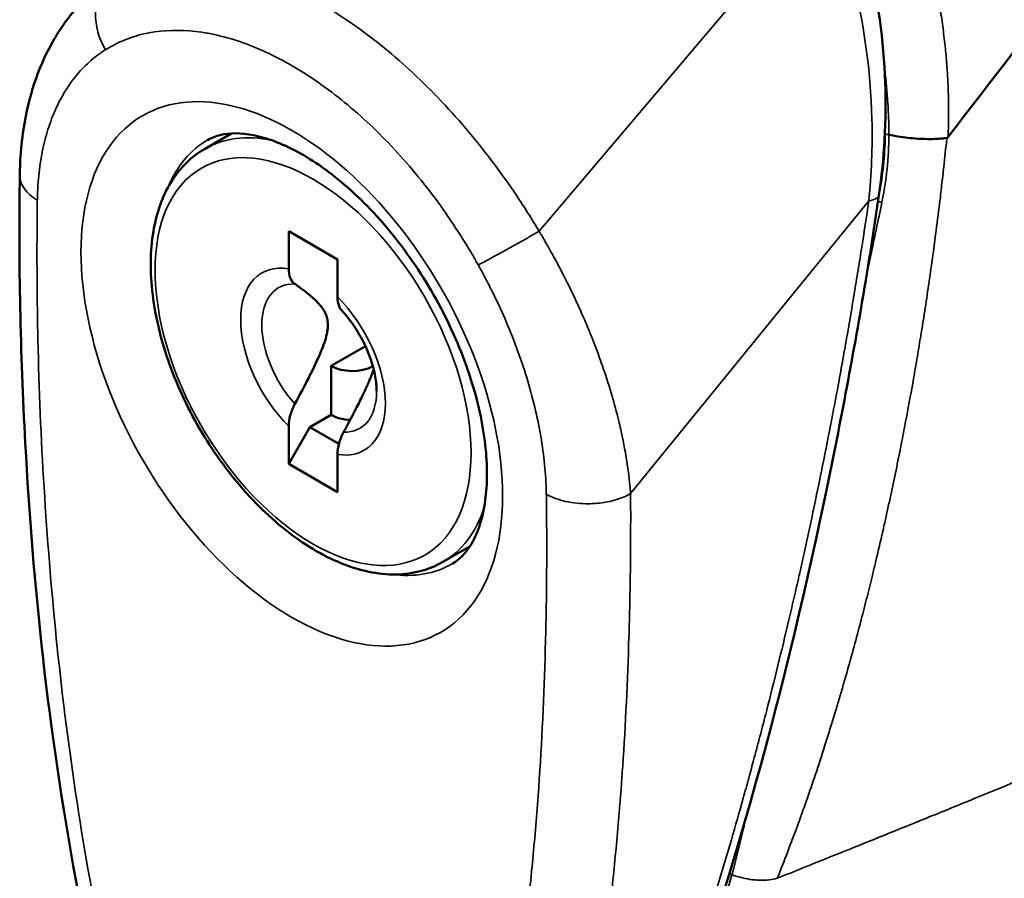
# Model space of a CAD drawing. Header units: inches. Extents: x 0 to 136, y 2 to 86.
# Tile 59 of 74: x 109.37 to 110.66, y 43.5 to 44.63. Entities that reach past the tile are written whole.
import ezdxf

# ---------------------------------------------------------------- set-up
doc = ezdxf.new("R2010")
doc.units = ezdxf.units.IN
doc.header["$LTSCALE"] = 4
doc.header["$MEASUREMENT"] = 0
doc.layers.add('Visible (ANSI)', color=7, linetype='Continuous', lineweight=50)
doc.layers.add('Visible Narrow (ANSI)', color=7, linetype='Continuous', lineweight=35)

msp = doc.modelspace()

# ---------------------------------------------------------------- linework, layer by layer
at = {"layer": 'Visible (ANSI)'}
for p, q in [((109.6393, 44.6071), (109.6393, 44.6072)), ((109.641, 44.6067), (109.641, 44.6067)), ((109.657, 44.6018), (109.657, 44.6018)), ((109.6702, 44.5971), (109.6702, 44.5971)), ((109.6838, 44.5916), (109.6838, 44.5916)), ((109.6891, 44.5893), (109.6891, 44.5893)), ((109.7127, 44.5777), (109.7127, 44.5778)), ((109.9242, 44.5221), (109.9242, 44.5221)), ((109.6123, 44.4603), (109.6478, 44.4808)), ((109.9606, 44.4811), (109.9606, 44.4811)), ((110.4976, 44.3982), (110.4976, 44.3982)), ((109.7229, 44.3523), (109.7869, 44.3154)), ((109.7229, 44.303), (109.7229, 44.3523)), ((110.4965, 44.3641), (110.4965, 44.3642)), ((109.7869, 44.3154), (109.7869, 44.266)), ((109.9777, 44.3111), (109.9777, 44.3111)), ((109.7785, 44.1755), (109.8236, 44.2015)), ((109.7785, 44.1112), (109.7785, 44.1755)), ((109.7785, 44.1112), (109.7507, 44.0952)), ((109.7229, 44.047), (109.7229, 44.0963)), ((109.7229, 44.047), (109.7507, 44.0952)), ((109.7507, 44.0952), (109.7888, 44.0731)), ((109.7869, 44.0593), (109.7869, 44.01)), ((109.7869, 44.01), (109.7229, 44.047)), ((109.9253, 43.9181), (109.9608, 43.9386))]:
    msp.add_line(p, q, dxfattribs=at)
for centre, major_axis, ratio, start_param, end_param in [((110.5887, 44.4807), (-0.0019, -0.00594), 0.367198, 0.172877, 0.794428), ((109.8064, 44.1916), (-0.0394, 0), 0.57735, 0.785398, 2.328399), ((109.8064, 44.1273), (0.0394, 0), 0.57735, 3.926991, 4.642127)]:
    msp.add_ellipse(centre, major_axis=major_axis, ratio=ratio, start_param=start_param, end_param=end_param, dxfattribs=at)
for points in [[(110.5889, 44.4761), (110.8193, 44.7759), (111.0497, 45.0757), (111.2801, 45.3755)], [(110.4991, 44.4063), (110.5033, 44.4307), (110.5056, 44.4558), (110.506, 44.481)], [(110.506, 44.481), (110.506, 44.4823), (110.506, 44.4837), (110.506, 44.485)], [(109.3698, 44.4263), (109.3698, 44.4263), (109.3698, 44.4263), (109.3698, 44.4263)], [(110.4981, 44.3997), (110.4981, 44.3997), (110.4981, 44.3997), (110.4981, 44.3997)]]:
    msp.add_open_spline(points, degree=3, dxfattribs=at)
for points, knots in [([(110.4554, 44.7983), (110.4582, 44.7913), (110.4609, 44.7843), (110.4712, 44.756), (110.4778, 44.7341), (110.4969, 44.6583), (110.5043, 44.6023), (110.5079, 44.4974), (110.505, 44.4474), (110.4981, 44.3997)], [0, 0, 0, 0, 0.057912, 0.057912, 0.23199, 0.23199, 0.654205, 0.654205, 1.040876, 1.040876, 1.040876, 1.040876]), ([(109.3698, 44.4263), (109.3699, 44.4309), (109.37, 44.4356), (109.3708, 44.4541), (109.372, 44.4677), (109.3794, 44.5212), (109.3908, 44.559), (109.4198, 44.6146), (109.4342, 44.6351), (109.4511, 44.6528)], [0, 0, 0, 0, 0.0415957, 0.0415957, 0.16647, 0.16647, 0.5443909, 0.5443909, 0.7980174, 0.7980174, 0.7980174, 0.7980174]), ([(109.9376, 43.9157), (109.9465, 43.9209), (109.9545, 43.9284), (109.9704, 43.954), (109.9776, 43.9738), (109.9839, 44.0203), (109.9841, 44.0451), (109.9779, 44.0994), (109.9715, 44.129), (109.9519, 44.19), (109.9386, 44.2214), (109.9065, 44.2824), (109.8875, 44.3118), (109.8461, 44.3653), (109.8237, 44.3892), (109.7786, 44.429), (109.7559, 44.445), (109.7136, 44.4679), (109.6939, 44.475), (109.6595, 44.4819), (109.6451, 44.4815), (109.6272, 44.4773), (109.6215, 44.4751), (109.6163, 44.4721)], [0.787866, 0.787866, 0.787866, 0.787866, 1.085603, 1.085603, 1.426735, 1.426735, 1.710599, 1.710599, 1.997731, 1.997731, 2.291264, 2.291264, 2.587879, 2.587879, 2.883259, 2.883259, 3.173276, 3.173276, 3.457016, 3.457016, 3.752038, 3.752038, 3.924523, 3.924523, 3.924523, 3.924523]), ([(110.5112, 44.479), (110.512, 44.4789), (110.5129, 44.4787), (110.5137, 44.4785), (110.5222, 44.4768), (110.5309, 44.4755), (110.5393, 44.4747), (110.5483, 44.4738), (110.5569, 44.4734), (110.5647, 44.4734), (110.5733, 44.4734), (110.5808, 44.4739), (110.5872, 44.4748)], [0, 0, 0, 0, 0.0294244, 0.0294244, 0.0294244, 0.3266969, 0.3266969, 0.3266969, 0.6478226, 0.6478226, 0.6478226, 1, 1, 1, 1]), ([(109.6123, 44.4603), (109.5955, 44.4506), (109.5813, 44.4367), (109.5586, 44.4018), (109.5505, 44.3805), (109.5412, 44.3316), (109.5405, 44.3037), (109.5468, 44.2449), (109.5539, 44.214), (109.5751, 44.1526), (109.5891, 44.1221), (109.6227, 44.0644), (109.6422, 44.0373), (109.6848, 43.9887), (109.708, 43.9674), (109.7559, 43.9329), (109.7807, 43.9197), (109.8296, 43.9034), (109.8538, 43.9001), (109.894, 43.9044), (109.9105, 43.9096), (109.9253, 43.9181)], [3.926991, 3.926991, 3.926991, 3.926991, 4.212359, 4.212359, 4.516709, 4.516709, 4.843734, 4.843734, 5.174354, 5.174354, 5.503254, 5.503254, 5.831362, 5.831362, 6.160311, 6.160311, 6.490957, 6.490957, 6.817524, 6.817524, 7.068583, 7.068583, 7.068583, 7.068583]), ([(109.9239, 42.803), (109.9125, 42.7951), (109.9, 42.7881), (109.874, 42.7774), (109.8607, 42.7736), (109.8251, 42.7685), (109.8012, 42.77), (109.7607, 42.7824), (109.7431, 42.7914), (109.7107, 42.8146), (109.6956, 42.8291), (109.6736, 42.8545), (109.6657, 42.8646), (109.6487, 42.8883), (109.6399, 42.902), (109.6108, 42.9511), (109.5929, 42.9881), (109.5533, 43.081), (109.5337, 43.1377), (109.4853, 43.2972), (109.4621, 43.4), (109.407, 43.6971), (109.3871, 43.8887), (109.3737, 44.1342), (109.3715, 44.1933), (109.3691, 44.3106), (109.369, 44.3689), (109.3698, 44.4263)], [0, 0, 0, 0, 0.142697, 0.142697, 0.271271, 0.271271, 0.471881, 0.471881, 0.631695, 0.631695, 0.794708, 0.794708, 0.893455, 0.893455, 1.01774, 1.01774, 1.328535, 1.328535, 1.796834, 1.796834, 2.657802, 2.657802, 4.333199, 4.333199, 4.871134, 4.871134, 5.40999, 5.40999, 5.40999, 5.40999]), ([(110.4981, 44.3997), (110.4935, 44.3681), (110.4886, 44.3365), (110.4682, 44.2111), (110.451, 44.1184), (110.3754, 43.7532), (110.3052, 43.4908), (110.1822, 43.1725), (110.1465, 43.0912), (110.0625, 42.9397), (110.033, 42.8789), (109.9469, 42.819)], [0, 0, 0, 0, 0.257763, 0.257763, 1.031559, 1.031559, 3.366282, 3.366282, 4.214103, 4.214103, 5.092729, 5.092729, 5.092729, 5.092729]), ([(109.731, 44.2831), (109.7286, 44.2848), (109.7263, 44.2878), (109.7237, 44.2942), (109.7229, 44.2987), (109.7229, 44.303)], [0.38204621, 0.38204621, 0.38204621, 0.38204621, 0.42130761, 0.42130761, 0.46088525, 0.46088525, 0.46088525, 0.46088525]), ([(109.7869, 44.266), (109.7869, 44.2617), (109.7877, 44.2571), (109.7899, 44.2519), (109.7912, 44.25), (109.7926, 44.2484)], [0.15173624, 0.15173624, 0.15173624, 0.15173624, 0.19220904, 0.19220904, 0.21674106, 0.21674106, 0.21674106, 0.21674106]), ([(109.8384, 44.1424), (109.8384, 44.1482), (109.8378, 44.1547), (109.8352, 44.1688), (109.8333, 44.1763), (109.828, 44.1916), (109.8248, 44.1994), (109.8171, 44.2146), (109.8127, 44.222), (109.8031, 44.236), (109.7979, 44.2425), (109.7925, 44.2484)], [1.570796, 1.570796, 1.570796, 1.570796, 1.800655, 1.800655, 2.030513, 2.030513, 2.260372, 2.260372, 2.490231, 2.490231, 2.720089, 2.720089, 2.720089, 2.720089]), ([(109.7229, 44.0963), (109.7229, 44.1005), (109.7237, 44.106), (109.7263, 44.1154), (109.7286, 44.121), (109.731, 44.1256)], [0.15173624, 0.15173624, 0.15173624, 0.15173624, 0.19131388, 0.19131388, 0.23057528, 0.23057528, 0.23057528, 0.23057528]), ([(109.795, 44.0886), (109.7926, 44.0841), (109.7904, 44.0787), (109.7877, 44.0693), (109.7869, 44.0637), (109.7869, 44.0593)], [0.38211604, 0.38211604, 0.38211604, 0.38211604, 0.42040972, 0.42040972, 0.46088252, 0.46088252, 0.46088252, 0.46088252])]:
    msp.add_open_spline(points, degree=3, knots=knots, dxfattribs=at)
for points, weights in [([(109.731, 44.2831), (109.7928, 44.24), (109.731, 44.1256)], [1.33519767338, 3.14306319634, 1.33519767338]), ([(109.795, 44.0886), (109.8268, 44.1475), (109.8345, 44.1713)], [1.33519767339, 1.89683859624, 2.1095149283])]:
    msp.add_rational_spline(points, weights, degree=2, dxfattribs=at)
at = {"layer": 'Visible Narrow (ANSI)'}
for p, q in [((110.0518, 44.3523), (110.4259, 44.7938)), ((109.6839, 44.5916), (109.6839, 44.5916)), ((110.5872, 44.4748), (110.5871, 44.4737)), ((110.4847, 44.3923), (110.1719, 44.0079)), ((110.4847, 44.3923), (110.4847, 44.3924)), ((109.8342, 44.1705), (109.8342, 44.1722))]:
    msp.add_line(p, q, dxfattribs=at)
for centre, major_axis, start_param, end_param in [((109.727, 44.1651), (-0.1958, 0.3391), 5.497787, 8.63938), ((109.9894, 44.3166), (-0.1132, 0.196), 5.923669, 5.923676), ((109.9804, 44.3114), (0.1132, -0.196), 2.675997, 2.676011), ((109.727, 44.1651), (0.1958, -0.3391), 5.497787, 8.63938), ((109.7766, 44.1937), (-0.1606, 0.2782), 6.280717, 6.701465), ((109.7688, 44.1892), (-0.1565, 0.2711), 5.808656, 6.283185), ((109.9497, 44.2937), (-0.1171, 0.2029), 5.39885, 5.398918), ((109.8801, 44.2535), (-0.1171, 0.2029), 5.553304, 5.553311), ((109.7549, 44.1812), (-0.0672, 0.1164), 5.841332, 8.295835), ((109.8189, 44.2181), (0.1565, -0.2711), 1.57477, 1.574774), ((109.763, 44.1859), (-0.0533, 0.0923), 5.936537, 8.20063), ((109.7549, 44.1812), (0.0672, -0.1164), 5.841332, 8.295835), ((109.763, 44.1859), (0.0533, -0.0923), 5.936537, 7.068583), ((109.7688, 44.1892), (0.1565, -0.2711), 0, 0.474529), ((109.7766, 44.1937), (0.1606, -0.2782), 5.864906, 6.285654)]:
    msp.add_ellipse(centre, major_axis=major_axis, ratio=0.57735, start_param=start_param, end_param=end_param, dxfattribs=at)
msp.add_ellipse((109.7549, 44.1812), major_axis=(0.1467, -0.254), ratio=0.57735, dxfattribs=at)
for points, knots in [([(110.5076, 44.8694), (110.5146, 44.8552), (110.5215, 44.8401), (110.528, 44.8244), (110.5312, 44.8165), (110.5343, 44.8086), (110.5375, 44.8001), (110.5406, 44.7917), (110.5437, 44.7829), (110.5464, 44.7748), (110.5491, 44.7667), (110.5514, 44.7595), (110.5537, 44.7517), (110.556, 44.744), (110.5584, 44.7357), (110.5606, 44.7274), (110.5628, 44.719), (110.565, 44.7105), (110.567, 44.7019), (110.568, 44.6976), (110.569, 44.6932), (110.57, 44.6887), (110.571, 44.6841), (110.572, 44.6793), (110.5728, 44.6752), (110.5736, 44.6711), (110.5743, 44.6677), (110.575, 44.664), (110.5756, 44.6603), (110.5764, 44.6563), (110.577, 44.6524), (110.5784, 44.6444), (110.5797, 44.6363), (110.5809, 44.6279), (110.5821, 44.6196), (110.5832, 44.611), (110.5842, 44.602), (110.5847, 44.5976), (110.5852, 44.593), (110.5856, 44.5886), (110.5859, 44.5863), (110.5861, 44.5841), (110.5863, 44.5817), (110.5865, 44.5793), (110.5867, 44.5767), (110.5869, 44.5748), (110.587, 44.5728), (110.5871, 44.5717), (110.5872, 44.5702), (110.5873, 44.5688), (110.5874, 44.5671), (110.5876, 44.5655), (110.5878, 44.5622), (110.588, 44.5588), (110.5882, 44.5553), (110.5886, 44.5482), (110.589, 44.5405), (110.5892, 44.5322), (110.5895, 44.5239), (110.5896, 44.5151), (110.5896, 44.5057), (110.5895, 44.4964), (110.5893, 44.4864), (110.5889, 44.4761)], [0, 0, 0, 0, 0.125, 0.125, 0.125, 0.1875, 0.1875, 0.1875, 0.25, 0.25, 0.25, 0.3125, 0.3125, 0.3125, 0.375, 0.375, 0.375, 0.4375, 0.4375, 0.4375, 0.46875, 0.46875, 0.46875, 0.5, 0.5, 0.5, 0.53125, 0.53125, 0.53125, 0.5625, 0.5625, 0.5625, 0.625, 0.625, 0.625, 0.6875, 0.6875, 0.6875, 0.71875, 0.71875, 0.71875, 0.734375, 0.734375, 0.734375, 0.75, 0.75, 0.75, 0.765625, 0.765625, 0.765625, 0.78125, 0.78125, 0.78125, 0.8125, 0.8125, 0.8125, 0.875, 0.875, 0.875, 0.9375, 0.9375, 0.9375, 1, 1, 1, 1]), ([(110.4847, 44.3923), (110.4883, 44.4271), (110.4897, 44.4629), (110.4888, 44.4994), (110.4871, 44.5642), (110.478, 44.631), (110.4606, 44.6953), (110.4514, 44.7292), (110.4399, 44.7623), (110.4261, 44.7939)], [0, 0, 0, 0, 0.284967, 0.284967, 0.284967, 0.790609, 0.790609, 0.790609, 1.057177, 1.057177, 1.057177, 1.057177]), ([(110.0518, 44.3523), (110.0498, 44.356), (110.0471, 44.3602), (110.0445, 44.3643), (110.042, 44.3684), (110.0396, 44.3723), (110.0371, 44.3762), (110.0322, 44.384), (110.0271, 44.3918), (110.0219, 44.3996), (110.0115, 44.415), (110.0008, 44.4299), (109.9898, 44.4445), (109.9787, 44.4591), (109.9673, 44.4734), (109.9555, 44.4872), (109.9437, 44.5011), (109.9314, 44.5146), (109.9191, 44.5275), (109.8944, 44.5532), (109.8693, 44.5762), (109.8434, 44.597), (109.8175, 44.6178), (109.7908, 44.6362), (109.7644, 44.6514), (109.7381, 44.6667), (109.7119, 44.6789), (109.6863, 44.6879), (109.6606, 44.697), (109.6354, 44.7028), (109.6115, 44.7053), (109.5995, 44.7065), (109.5879, 44.7069), (109.5766, 44.7064), (109.5653, 44.706), (109.5543, 44.7047), (109.5436, 44.7026), (109.533, 44.7005), (109.5226, 44.6975), (109.5127, 44.6937), (109.5078, 44.6918), (109.503, 44.6896), (109.4983, 44.6873), (109.496, 44.6862), (109.4937, 44.685), (109.4913, 44.6837), (109.489, 44.6824), (109.4867, 44.6811), (109.4846, 44.6798)], [0.0000095, 0.0000095, 0.0000095, 0.0000095, 0.015625, 0.015625, 0.015625, 0.03125, 0.03125, 0.03125, 0.0625, 0.0625, 0.0625, 0.125, 0.125, 0.125, 0.1875, 0.1875, 0.1875, 0.25, 0.25, 0.25, 0.375, 0.375, 0.375, 0.5, 0.5, 0.5, 0.625, 0.625, 0.625, 0.75, 0.75, 0.75, 0.8125, 0.8125, 0.8125, 0.875, 0.875, 0.875, 0.9375, 0.9375, 0.9375, 0.96875, 0.96875, 0.96875, 0.984375, 0.984375, 0.984375, 0.9999726, 0.9999726, 0.9999726, 0.9999726]), ([(109.4846, 44.6798), (109.4752, 44.6692), (109.4642, 44.6396), (109.4735, 44.6054), (109.4822, 44.5907)], [0.0000673, 0.0000673, 0.0000673, 0.0000673, 0.5, 0.9999999, 0.9999999, 0.9999999, 0.9999999]), ([(109.4822, 44.5907), (109.4824, 44.5907), (109.4825, 44.5908), (109.4826, 44.5909), (109.4827, 44.591), (109.4828, 44.591), (109.4829, 44.5911), (109.484, 44.5917), (109.485, 44.5923), (109.486, 44.5929), (109.488, 44.5941), (109.4901, 44.5953), (109.4922, 44.5964), (109.4963, 44.5986), (109.5006, 44.6007), (109.505, 44.6025), (109.5094, 44.6044), (109.5139, 44.606), (109.5185, 44.6075), (109.5231, 44.609), (109.5277, 44.6103), (109.5325, 44.6114), (109.5514, 44.6157), (109.5714, 44.6171), (109.5926, 44.6154), (109.5979, 44.615), (109.6033, 44.6144), (109.6087, 44.6136), (109.6142, 44.6128), (109.6197, 44.6118), (109.6252, 44.6106), (109.6363, 44.6082), (109.6475, 44.6051), (109.6587, 44.6013), (109.6812, 44.5936), (109.7041, 44.5831), (109.7274, 44.5696), (109.7391, 44.5629), (109.7507, 44.5554), (109.7623, 44.5474), (109.7738, 44.5393), (109.7851, 44.5307), (109.7963, 44.5216), (109.8188, 44.5032), (109.8406, 44.4826), (109.8618, 44.4598), (109.8724, 44.4484), (109.8829, 44.4363), (109.893, 44.424), (109.9031, 44.4117), (109.9128, 44.399), (109.9221, 44.386), (109.9315, 44.373), (109.9405, 44.3596), (109.9492, 44.346), (109.9535, 44.3391), (109.9578, 44.3322), (109.9619, 44.3252), (109.964, 44.3217), (109.9661, 44.3182), (109.9681, 44.3146), (109.9691, 44.3128), (109.9701, 44.3111), (109.9711, 44.3093), (109.9713, 44.309), (109.9714, 44.3088), (109.9715, 44.3086), (109.9716, 44.3084), (109.9717, 44.3082), (109.9718, 44.308)], [0, 0, 0, 0, 0.000848, 0.000848, 0.000848, 0.001837, 0.001837, 0.001837, 0.009744, 0.009744, 0.009744, 0.025559, 0.025559, 0.025559, 0.057188, 0.057188, 0.057188, 0.088818, 0.088818, 0.088818, 0.120447, 0.120447, 0.120447, 0.246965, 0.246965, 0.246965, 0.278594, 0.278594, 0.278594, 0.310224, 0.310224, 0.310224, 0.373482, 0.373482, 0.373482, 0.5, 0.5, 0.5, 0.563259, 0.563259, 0.563259, 0.626518, 0.626518, 0.626518, 0.753033, 0.753033, 0.753033, 0.816294, 0.816294, 0.816294, 0.87955, 0.87955, 0.87955, 0.942808, 0.942808, 0.942808, 0.974438, 0.974438, 0.974438, 0.990256, 0.990256, 0.990256, 0.998163, 0.998163, 0.998163, 0.999151, 0.999151, 0.999151, 1, 1, 1, 1]), ([(109.3928, 44.393), (109.3928, 44.3932), (109.3929, 44.3934), (109.3929, 44.3935), (109.3929, 44.3943), (109.3929, 44.395), (109.3929, 44.3957), (109.3929, 44.3971), (109.393, 44.3986), (109.393, 44.4), (109.3931, 44.4029), (109.3932, 44.4057), (109.3934, 44.4085), (109.3937, 44.4141), (109.3941, 44.4197), (109.3947, 44.4251), (109.3957, 44.436), (109.3973, 44.4465), (109.3993, 44.4567), (109.4014, 44.4669), (109.4038, 44.4767), (109.4068, 44.4861), (109.4098, 44.4955), (109.4132, 44.5046), (109.4171, 44.5131), (109.421, 44.5216), (109.4253, 44.5297), (109.43, 44.5373), (109.4347, 44.5449), (109.4399, 44.552), (109.4454, 44.5585), (109.451, 44.5651), (109.4569, 44.5711), (109.4632, 44.5765), (109.4664, 44.5793), (109.4696, 44.5819), (109.473, 44.5844), (109.4747, 44.5856), (109.4764, 44.5868), (109.4781, 44.5879), (109.4789, 44.5885), (109.4798, 44.5891), (109.4807, 44.5897), (109.4811, 44.5899), (109.4815, 44.5902), (109.482, 44.5905), (109.4821, 44.5906), (109.4821, 44.5906), (109.4822, 44.5907)], [0, 0, 0, 0, 0.0018574, 0.0018574, 0.0018574, 0.0097655, 0.0097655, 0.0097655, 0.0255815, 0.0255815, 0.0255815, 0.0572136, 0.0572136, 0.0572136, 0.1204778, 0.1204778, 0.1204778, 0.2470061, 0.2470061, 0.2470061, 0.3735345, 0.3735345, 0.3735345, 0.5000628, 0.5000628, 0.5000628, 0.6265911, 0.6265911, 0.6265911, 0.7531195, 0.7531195, 0.7531195, 0.8796478, 0.8796478, 0.8796478, 0.942912, 0.942912, 0.942912, 0.9745441, 0.9745441, 0.9745441, 0.9903601, 0.9903601, 0.9903601, 0.9982681, 0.9982681, 0.9982681, 0.9999575, 0.9999575, 0.9999575, 0.9999575]), ([(110.5051, 44.5697), (110.5069, 44.5551), (110.5084, 44.5402), (110.5093, 44.5264), (110.5094, 44.5256), (110.5095, 44.5248), (110.5095, 44.524), (110.51, 44.5173), (110.5103, 44.5107), (110.5106, 44.5036), (110.5106, 44.5033), (110.5106, 44.503), (110.5106, 44.5027), (110.5107, 44.5019), (110.5107, 44.5011), (110.5107, 44.5003), (110.5109, 44.4964), (110.511, 44.4925), (110.5111, 44.4885), (110.5111, 44.4865), (110.5112, 44.4846), (110.5112, 44.4826), (110.5112, 44.4821), (110.5112, 44.4816), (110.5112, 44.4811), (110.5112, 44.4806), (110.5112, 44.4802), (110.5112, 44.4797), (110.5112, 44.4795), (110.5112, 44.4793), (110.5112, 44.479)], [0.5446134, 0.5446134, 0.5446134, 0.5446134, 0.7615892, 0.7615892, 0.7615892, 0.7741315, 0.7741315, 0.7741315, 0.8807946, 0.8807946, 0.8807946, 0.8851679, 0.8851679, 0.8851679, 0.8972574, 0.8972574, 0.8972574, 0.9548752, 0.9548752, 0.9548752, 0.9828788, 0.9828788, 0.9828788, 0.9898, 0.9898, 0.9898, 0.99669, 0.99669, 0.99669, 1, 1, 1, 1]), ([(110.506, 44.481), (110.506, 44.4809), (110.506, 44.4807), (110.5061, 44.4806), (110.5062, 44.4805), (110.5063, 44.4805), (110.5064, 44.4804), (110.5072, 44.4797), (110.5092, 44.4792), (110.5112, 44.479)], [0.3523897, 0.3523897, 0.3523897, 0.3523897, 0.446079, 0.446079, 0.446079, 0.5, 0.5, 0.5, 1, 1, 1, 1]), ([(110.5871, 44.4737), (110.5858, 44.4616), (110.5846, 44.4493), (110.5832, 44.4369), (110.5823, 44.4288), (110.5814, 44.4206), (110.5804, 44.4123), (110.5795, 44.4045), (110.5786, 44.3966), (110.5776, 44.3887), (110.576, 44.3754), (110.5743, 44.3619), (110.5725, 44.3482), (110.5699, 44.3282), (110.5671, 44.3079), (110.5641, 44.2872), (110.5638, 44.2853), (110.5636, 44.2834), (110.5633, 44.2816), (110.5616, 44.2702), (110.5599, 44.2587), (110.5581, 44.2473), (110.5572, 44.2416), (110.5564, 44.2359), (110.5554, 44.23), (110.5545, 44.224), (110.5534, 44.2177), (110.5526, 44.2125), (110.5517, 44.2072), (110.551, 44.203), (110.5503, 44.1985), (110.5495, 44.1939), (110.5487, 44.1891), (110.5479, 44.1843), (110.5462, 44.1746), (110.5446, 44.165), (110.5428, 44.1552), (110.5394, 44.1357), (110.5356, 44.1154), (110.5316, 44.0946), (110.5298, 44.0851), (110.5279, 44.0754), (110.526, 44.0657), (110.5258, 44.0648), (110.5256, 44.0639), (110.5254, 44.063), (110.5233, 44.0523), (110.5211, 44.0415), (110.5188, 44.0305), (110.5165, 44.0196), (110.5142, 44.0086), (110.5117, 43.9973), (110.5105, 43.9916), (110.5093, 43.9859), (110.508, 43.9804), (110.5074, 43.9776), (110.5068, 43.9748), (110.5061, 43.9718), (110.5055, 43.9688), (110.5047, 43.9656), (110.5042, 43.9632), (110.5037, 43.9608), (110.5033, 43.9592), (110.5029, 43.9574), (110.5025, 43.9556), (110.502, 43.9535), (110.5015, 43.9515), (110.5006, 43.9474), (110.4996, 43.9434), (110.4987, 43.9393), (110.4968, 43.931), (110.4947, 43.9225), (110.4926, 43.9136), (110.4905, 43.9048), (110.4883, 43.8957), (110.486, 43.8863), (110.4836, 43.877), (110.4812, 43.8673), (110.4787, 43.8574), (110.4761, 43.8476), (110.4735, 43.8375), (110.4708, 43.8272), (110.4679, 43.8166), (110.465, 43.8059), (110.462, 43.7948), (110.4589, 43.7838), (110.4558, 43.7725), (110.4525, 43.7611), (110.4508, 43.7554), (110.4492, 43.7497), (110.4474, 43.7437), (110.4465, 43.7408), (110.4457, 43.7378), (110.4448, 43.7349), (110.444, 43.732), (110.4432, 43.7293), (110.4421, 43.726), (110.4411, 43.7226), (110.4399, 43.7186), (110.4387, 43.7148), (110.4379, 43.7118), (110.437, 43.709), (110.4361, 43.7063), (110.4359, 43.7054), (110.4356, 43.7046), (110.4354, 43.7038), (110.4332, 43.6967), (110.431, 43.6896), (110.4288, 43.6828), (110.4245, 43.6691), (110.4203, 43.6562), (110.4163, 43.6441), (110.4122, 43.6319), (110.4083, 43.6205), (110.4046, 43.6098), (110.4019, 43.602), (110.3993, 43.5947), (110.3968, 43.5877), (110.3958, 43.585), (110.3949, 43.5825), (110.394, 43.58), (110.3873, 43.5615), (110.3814, 43.546), (110.3765, 43.5331), (110.3715, 43.5203), (110.3675, 43.5103), (110.3645, 43.5028)], [0, 0, 0, 0, 0.037736, 0.037736, 0.037736, 0.0625, 0.0625, 0.0625, 0.085798, 0.085798, 0.085798, 0.125, 0.125, 0.125, 0.182318, 0.182318, 0.182318, 0.1875, 0.1875, 0.1875, 0.21875, 0.21875, 0.21875, 0.234375, 0.234375, 0.234375, 0.25, 0.25, 0.25, 0.265625, 0.265625, 0.265625, 0.28125, 0.28125, 0.28125, 0.3125, 0.3125, 0.3125, 0.375, 0.375, 0.375, 0.403634, 0.403634, 0.403634, 0.40625, 0.40625, 0.40625, 0.4375, 0.4375, 0.4375, 0.46875, 0.46875, 0.46875, 0.484375, 0.484375, 0.484375, 0.492188, 0.492188, 0.492188, 0.5, 0.5, 0.5, 0.507812, 0.507812, 0.507812, 0.515625, 0.515625, 0.515625, 0.53125, 0.53125, 0.53125, 0.5625, 0.5625, 0.5625, 0.59375, 0.59375, 0.59375, 0.625, 0.625, 0.625, 0.655974, 0.655974, 0.655974, 0.6875, 0.6875, 0.6875, 0.71875, 0.71875, 0.71875, 0.734375, 0.734375, 0.734375, 0.742188, 0.742188, 0.742188, 0.75, 0.75, 0.75, 0.757812, 0.757812, 0.757812, 0.763854, 0.763854, 0.763854, 0.765625, 0.765625, 0.765625, 0.78125, 0.78125, 0.78125, 0.8125, 0.8125, 0.8125, 0.84375, 0.84375, 0.84375, 0.866494, 0.866494, 0.866494, 0.875, 0.875, 0.875, 0.9375, 0.9375, 0.9375, 1, 1, 1, 1]), ([(109.3698, 44.4263), (109.3698, 44.4261), (109.3698, 44.4259), (109.3698, 44.4257), (109.3698, 44.42), (109.3717, 44.414), (109.3759, 44.4081), (109.3796, 44.4028), (109.3853, 44.3976), (109.3928, 44.393)], [0.5668701, 0.5668701, 0.5668701, 0.5668701, 0.5755549, 0.5755549, 0.5755549, 0.7995217, 0.7995217, 0.7995217, 1, 1, 1, 1]), ([(110.0612, 44.0071), (110.0613, 44.0052), (110.0613, 44.0033), (110.0614, 43.9936), (110.0615, 43.9857), (110.0617, 43.9622), (110.0618, 43.9466), (110.0617, 43.8997), (110.0614, 43.8687), (110.0595, 43.7763), (110.0571, 43.7155), (110.0497, 43.5959), (110.0448, 43.537), (110.032, 43.4213), (110.0243, 43.3644), (110.0053, 43.2534), (109.9941, 43.1991), (109.9737, 43.1203), (109.9663, 43.0944), (109.95, 43.0439), (109.9412, 43.0192), (109.9217, 42.9721), (109.9112, 42.9494), (109.8875, 42.9069), (109.8745, 42.887), (109.852, 42.8604), (109.8439, 42.8522), (109.8267, 42.8376), (109.8175, 42.8312), (109.8025, 42.8238), (109.7972, 42.8216), (109.7862, 42.8184), (109.7805, 42.8173), (109.7686, 42.8163), (109.7624, 42.8165), (109.7493, 42.8188), (109.7426, 42.8208), (109.7324, 42.8254), (109.7289, 42.8272), (109.722, 42.8314), (109.7185, 42.8337), (109.7117, 42.8388), (109.7083, 42.8417), (109.7016, 42.8476), (109.6983, 42.8508), (109.6887, 42.8606), (109.6826, 42.8678), (109.6707, 42.8829), (109.665, 42.8907), (109.6489, 42.9146), (109.6391, 42.9313), (109.6207, 42.9655), (109.6122, 42.9829), (109.5962, 43.018), (109.5888, 43.0356), (109.5747, 43.071), (109.5682, 43.0887), (109.5494, 43.1417), (109.5383, 43.177), (109.5179, 43.2475), (109.5087, 43.2827), (109.4918, 43.3527), (109.4841, 43.3876), (109.4628, 43.4916), (109.4511, 43.5603), (109.4312, 43.6963), (109.4231, 43.7638), (109.4099, 43.8969), (109.4048, 43.9627), (109.3971, 44.093), (109.3946, 44.1574), (109.3927, 44.2532), (109.3924, 44.2849), (109.3923, 44.3323), (109.3924, 44.3481), (109.3926, 44.3717), (109.3927, 44.3795), (109.3928, 44.3893), (109.3928, 44.3911), (109.3928, 44.393)], [0, 0, 0, 0, 0.0019, 0.0019, 0.009806, 0.009806, 0.025619, 0.025619, 0.057244, 0.057244, 0.120495, 0.120495, 0.183746, 0.183746, 0.246997, 0.246997, 0.310248, 0.310248, 0.341873, 0.341873, 0.373498, 0.373498, 0.405124, 0.405124, 0.436749, 0.436749, 0.452562, 0.452562, 0.468375, 0.468375, 0.476281, 0.476281, 0.484187, 0.484187, 0.492094, 0.492094, 0.5, 0.5, 0.503953, 0.503953, 0.507906, 0.507906, 0.511859, 0.511859, 0.515813, 0.515813, 0.523719, 0.523719, 0.531625, 0.531625, 0.547438, 0.547438, 0.563251, 0.563251, 0.579063, 0.579063, 0.594876, 0.594876, 0.626502, 0.626502, 0.658127, 0.658127, 0.689752, 0.689752, 0.753003, 0.753003, 0.816254, 0.816254, 0.879505, 0.879505, 0.942756, 0.942756, 0.974381, 0.974381, 0.990194, 0.990194, 0.9981, 0.9981, 1, 1, 1, 1]), ([(109.947, 42.8191), (109.9495, 42.8209), (109.952, 42.8227), (109.9545, 42.8246), (109.9608, 42.8294), (109.9672, 42.8346), (109.9734, 42.8403), (109.9765, 42.8432), (109.9796, 42.8461), (109.9828, 42.8493), (109.9861, 42.8524), (109.9894, 42.8559), (109.9923, 42.8589), (109.9951, 42.8619), (109.9975, 42.8645), (110, 42.8673), (110.0025, 42.8701), (110.0051, 42.8732), (110.0078, 42.8763), (110.013, 42.8825), (110.0183, 42.889), (110.0234, 42.8957), (110.026, 42.899), (110.0285, 42.9023), (110.0309, 42.9056), (110.0333, 42.9088), (110.0355, 42.9119), (110.0378, 42.9152), (110.0424, 42.9216), (110.0471, 42.9285), (110.052, 42.9359), (110.0544, 42.9396), (110.0569, 42.9434), (110.0592, 42.947), (110.0614, 42.9505), (110.0635, 42.9538), (110.0655, 42.9571), (110.0697, 42.9638), (110.0739, 42.9708), (110.0782, 42.9781), (110.0824, 42.9854), (110.0867, 42.9929), (110.0911, 43.0008), (110.0933, 43.0047), (110.0955, 43.0088), (110.0977, 43.0128), (110.0988, 43.0148), (110.0999, 43.0168), (110.101, 43.019), (110.1022, 43.0211), (110.1034, 43.0234), (110.1043, 43.0253), (110.1053, 43.0271), (110.106, 43.0284), (110.1067, 43.0299), (110.1075, 43.0313), (110.1084, 43.0329), (110.1092, 43.0346), (110.1108, 43.0378), (110.1125, 43.041), (110.1141, 43.0442), (110.1174, 43.0507), (110.1209, 43.0576), (110.1243, 43.0647), (110.1313, 43.0789), (110.1385, 43.0941), (110.1459, 43.1104), (110.1496, 43.1186), (110.1534, 43.127), (110.1572, 43.1357), (110.161, 43.1445), (110.1649, 43.1535), (110.1688, 43.1628), (110.1728, 43.1721), (110.1767, 43.1817), (110.1808, 43.1916), (110.1828, 43.1966), (110.1849, 43.2017), (110.1869, 43.2067), (110.1879, 43.2092), (110.1889, 43.2117), (110.19, 43.2144), (110.191, 43.2172), (110.1922, 43.2201), (110.193, 43.2223), (110.1939, 43.2244), (110.1945, 43.2259), (110.1951, 43.2275), (110.1958, 43.2292), (110.1965, 43.2311), (110.1972, 43.2329), (110.1987, 43.2367), (110.2001, 43.2404), (110.2016, 43.2443), (110.2046, 43.252), (110.2077, 43.2603), (110.2109, 43.269), (110.2142, 43.2777), (110.2176, 43.287), (110.2211, 43.2965), (110.2228, 43.3013), (110.2245, 43.3061), (110.2264, 43.3113), (110.2283, 43.3165), (110.2302, 43.322), (110.2319, 43.3269), (110.2336, 43.3317), (110.2351, 43.3358), (110.2366, 43.3401), (110.2381, 43.3444), (110.2396, 43.3489), (110.2412, 43.3534), (110.2442, 43.3624), (110.2472, 43.3713), (110.2503, 43.3803), (110.2533, 43.3893), (110.2563, 43.3985), (110.2593, 43.4074), (110.2622, 43.4164), (110.265, 43.4251), (110.2681, 43.4348), (110.2712, 43.4445), (110.2746, 43.4551), (110.2778, 43.4654), (110.281, 43.4757), (110.284, 43.4856), (110.287, 43.4954), (110.293, 43.515), (110.2987, 43.5344), (110.3042, 43.5533), (110.3097, 43.5721), (110.3149, 43.5904), (110.3198, 43.6081), (110.3223, 43.6169), (110.3247, 43.6256), (110.3271, 43.6343), (110.3282, 43.6387), (110.3294, 43.643), (110.3305, 43.6471), (110.3316, 43.6512), (110.3327, 43.655), (110.3339, 43.6597), (110.3352, 43.6644), (110.3367, 43.6701), (110.3381, 43.6755), (110.3396, 43.6808), (110.3409, 43.686), (110.3423, 43.6911), (110.345, 43.7014), (110.3477, 43.7117), (110.3503, 43.722), (110.3555, 43.7425), (110.3606, 43.7625), (110.3654, 43.7822), (110.3702, 43.8019), (110.3749, 43.8213), (110.3793, 43.8402), (110.3816, 43.8497), (110.3837, 43.859), (110.3859, 43.8683), (110.387, 43.873), (110.3881, 43.8777), (110.3891, 43.8822), (110.3901, 43.8866), (110.3911, 43.8908), (110.3922, 43.8958), (110.3933, 43.9008), (110.3946, 43.9065), (110.3958, 43.912), (110.397, 43.9175), (110.3982, 43.9227), (110.3994, 43.928), (110.4017, 43.9386), (110.404, 43.9493), (110.4063, 43.9598), (110.4109, 43.9809), (110.4152, 44.0016), (110.4194, 44.022), (110.4236, 44.0424), (110.4276, 44.0624), (110.4315, 44.0823), (110.4335, 44.0922), (110.4354, 44.1021), (110.4372, 44.1116), (110.439, 44.1212), (110.4408, 44.1303), (110.4427, 44.1405), (110.4446, 44.1506), (110.4466, 44.1617), (110.4486, 44.1725), (110.4505, 44.1832), (110.4524, 44.1936), (110.4542, 44.204), (110.4561, 44.2144), (110.4579, 44.2248), (110.4596, 44.235), (110.4614, 44.2452), (110.4631, 44.2551), (110.4648, 44.2655), (110.4666, 44.2759), (110.4683, 44.2868), (110.4701, 44.2974), (110.4718, 44.3079), (110.4734, 44.3182), (110.4751, 44.3287), (110.4784, 44.3497), (110.4817, 44.3715), (110.4847, 44.3924)], [0.5437319, 0.5437319, 0.5437319, 0.5437319, 0.546875, 0.546875, 0.546875, 0.5546875, 0.5546875, 0.5546875, 0.5585938, 0.5585938, 0.5585938, 0.5625, 0.5625, 0.5625, 0.5664062, 0.5664062, 0.5664062, 0.5703125, 0.5703125, 0.5703125, 0.578125, 0.578125, 0.578125, 0.5820312, 0.5820312, 0.5820312, 0.5859375, 0.5859375, 0.5859375, 0.59375, 0.59375, 0.59375, 0.5976562, 0.5976562, 0.5976562, 0.6015625, 0.6015625, 0.6015625, 0.609375, 0.609375, 0.609375, 0.6171875, 0.6171875, 0.6171875, 0.6210938, 0.6210938, 0.6210938, 0.6230469, 0.6230469, 0.6230469, 0.625, 0.625, 0.625, 0.6269531, 0.6269531, 0.6269531, 0.6289062, 0.6289062, 0.6289062, 0.6328125, 0.6328125, 0.6328125, 0.640625, 0.640625, 0.640625, 0.65625, 0.65625, 0.65625, 0.6640625, 0.6640625, 0.6640625, 0.671875, 0.671875, 0.671875, 0.6796875, 0.6796875, 0.6796875, 0.6835938, 0.6835938, 0.6835938, 0.6855469, 0.6855469, 0.6855469, 0.6875, 0.6875, 0.6875, 0.6894531, 0.6894531, 0.6894531, 0.6914062, 0.6914062, 0.6914062, 0.6953125, 0.6953125, 0.6953125, 0.703125, 0.703125, 0.703125, 0.7109375, 0.7109375, 0.7109375, 0.7148438, 0.7148438, 0.7148438, 0.71875, 0.71875, 0.71875, 0.7226562, 0.7226562, 0.7226562, 0.7265625, 0.7265625, 0.7265625, 0.734375, 0.734375, 0.734375, 0.7421875, 0.7421875, 0.7421875, 0.75, 0.75, 0.75, 0.7578125, 0.7578125, 0.7578125, 0.765625, 0.765625, 0.765625, 0.78125, 0.78125, 0.78125, 0.796875, 0.796875, 0.796875, 0.8046875, 0.8046875, 0.8046875, 0.8085938, 0.8085938, 0.8085938, 0.8125, 0.8125, 0.8125, 0.8164062, 0.8164062, 0.8164062, 0.8203125, 0.8203125, 0.8203125, 0.828125, 0.828125, 0.828125, 0.84375, 0.84375, 0.84375, 0.859375, 0.859375, 0.859375, 0.8671875, 0.8671875, 0.8671875, 0.8710938, 0.8710938, 0.8710938, 0.875, 0.875, 0.875, 0.8789062, 0.8789062, 0.8789062, 0.8828125, 0.8828125, 0.8828125, 0.890625, 0.890625, 0.890625, 0.90625, 0.90625, 0.90625, 0.921875, 0.921875, 0.921875, 0.9296875, 0.9296875, 0.9296875, 0.9375, 0.9375, 0.9375, 0.9453125, 0.9453125, 0.9453125, 0.953125, 0.953125, 0.953125, 0.9609375, 0.9609375, 0.9609375, 0.96875, 0.96875, 0.96875, 0.9765625, 0.9765625, 0.9765625, 0.984375, 0.984375, 0.984375, 1, 1, 1, 1]), ([(110.4847, 44.3924), (110.4885, 44.393), (110.492, 44.3939), (110.4945, 44.3954), (110.4962, 44.3963), (110.4974, 44.3975), (110.4979, 44.3989), (110.498, 44.3992), (110.4981, 44.3994), (110.4981, 44.3997)], [0, 0, 0, 0, 0.2987284, 0.2987284, 0.2987284, 0.5, 0.5, 0.5, 0.5404165, 0.5404165, 0.5404165, 0.5404165]), ([(110.4806, 44.2874), (110.4852, 44.3096), (110.4898, 44.332), (110.4945, 44.3544), (110.4969, 44.3662), (110.4994, 44.378), (110.5018, 44.3899)], [0.8812603, 0.8812603, 0.8812603, 0.8812603, 0.9590478, 0.9590478, 0.9590478, 1, 1, 1, 1]), ([(109.9718, 44.308), (109.9806, 44.3126), (110.0063, 44.3266), (110.0378, 44.3443), (110.0518, 44.3523)], [0.0000001, 0.0000001, 0.0000001, 0.0000001, 0.5, 0.9999318, 0.9999318, 0.9999318, 0.9999318]), ([(110.1719, 44.0079), (110.1719, 44.0079), (110.1719, 44.0081), (110.1719, 44.0085), (110.1718, 44.009), (110.1718, 44.0098), (110.1717, 44.011), (110.1716, 44.0123), (110.1714, 44.014), (110.1712, 44.0161), (110.1712, 44.0167), (110.1711, 44.0173), (110.1711, 44.018), (110.1708, 44.0203), (110.1705, 44.0231), (110.1702, 44.0263), (110.1696, 44.0318), (110.1687, 44.0387), (110.1675, 44.0469), (110.1674, 44.0474), (110.1673, 44.048), (110.1672, 44.0485), (110.1655, 44.0597), (110.1632, 44.0732), (110.1596, 44.0893), (110.1588, 44.093), (110.1579, 44.0969), (110.157, 44.1009), (110.1546, 44.1107), (110.1519, 44.1213), (110.1485, 44.1329), (110.1482, 44.1339), (110.1479, 44.1349), (110.1476, 44.136), (110.1472, 44.1374), (110.1468, 44.1389), (110.1463, 44.1404), (110.1429, 44.152), (110.1388, 44.1646), (110.1345, 44.177), (110.1344, 44.1772), (110.1344, 44.1774), (110.1343, 44.1775), (110.1337, 44.1792), (110.1331, 44.1809), (110.1325, 44.1826), (110.1281, 44.1948), (110.1235, 44.207), (110.1189, 44.2182), (110.118, 44.2204), (110.1171, 44.2226), (110.1162, 44.2247), (110.1146, 44.2285), (110.1131, 44.2321), (110.1116, 44.2357), (110.1088, 44.242), (110.1061, 44.2481), (110.1035, 44.2539), (110.1015, 44.2582), (110.0996, 44.2625), (110.0976, 44.2665), (110.0899, 44.2829), (110.0826, 44.297), (110.0764, 44.3087), (110.076, 44.3094), (110.0756, 44.3102), (110.0753, 44.3109), (110.0706, 44.3196), (110.0666, 44.3268), (110.0632, 44.3327), (110.0614, 44.336), (110.0597, 44.3388), (110.0583, 44.3413), (110.0578, 44.3421), (110.0574, 44.3428), (110.057, 44.3436), (110.0557, 44.3458), (110.0546, 44.3476), (110.0538, 44.349), (110.0531, 44.3502), (110.0525, 44.3511), (110.0522, 44.3516), (110.052, 44.352), (110.0518, 44.3523), (110.0518, 44.3523)], [0, 0, 0, 0, 0.029976, 0.029976, 0.029976, 0.068941, 0.068941, 0.068941, 0.112203, 0.112203, 0.112203, 0.125, 0.125, 0.125, 0.168459, 0.168459, 0.168459, 0.245007, 0.245007, 0.245007, 0.25, 0.25, 0.25, 0.351364, 0.351364, 0.351364, 0.375, 0.375, 0.375, 0.432557, 0.432557, 0.432557, 0.4375, 0.4375, 0.4375, 0.44468, 0.44468, 0.44468, 0.5, 0.5, 0.5, 0.500701, 0.500701, 0.500701, 0.508153, 0.508153, 0.508153, 0.5625, 0.5625, 0.5625, 0.573104, 0.573104, 0.573104, 0.591877, 0.591877, 0.591877, 0.625, 0.625, 0.625, 0.65, 0.65, 0.65, 0.75, 0.75, 0.75, 0.75635, 0.75635, 0.75635, 0.832904, 0.832904, 0.832904, 0.875, 0.875, 0.875, 0.889151, 0.889151, 0.889151, 0.932399, 0.932399, 0.932399, 0.971337, 0.971337, 0.971337, 1, 1, 1, 1]), ([(109.9718, 44.308), (109.9719, 44.3078), (109.972, 44.3077), (109.9721, 44.3075), (109.9725, 44.3067), (109.973, 44.3059), (109.9734, 44.3052), (109.9743, 44.3036), (109.9751, 44.302), (109.976, 44.3005), (109.9777, 44.2973), (109.9794, 44.2942), (109.9811, 44.291), (109.9844, 44.2847), (109.9877, 44.2783), (109.9908, 44.2719), (109.9972, 44.2591), (110.0032, 44.2461), (110.0087, 44.2332), (110.0197, 44.2074), (110.0292, 44.1815), (110.0369, 44.1555), (110.0408, 44.1425), (110.0442, 44.1295), (110.0472, 44.1166), (110.0502, 44.1037), (110.0527, 44.091), (110.0547, 44.0784), (110.0568, 44.0659), (110.0583, 44.0535), (110.0594, 44.0414), (110.06, 44.0353), (110.0604, 44.0293), (110.0607, 44.0233), (110.0608, 44.0203), (110.061, 44.0173), (110.0611, 44.0143), (110.0611, 44.0128), (110.0611, 44.0113), (110.0612, 44.0099), (110.0612, 44.0091), (110.0612, 44.0084), (110.0612, 44.0077), (110.0612, 44.0075), (110.0612, 44.0073), (110.0612, 44.0071)], [0.0000376, 0.0000376, 0.0000376, 0.0000376, 0.0017319, 0.0017319, 0.0017319, 0.0096399, 0.0096399, 0.0096399, 0.025456, 0.025456, 0.025456, 0.057088, 0.057088, 0.057088, 0.1203522, 0.1203522, 0.1203522, 0.2468805, 0.2468805, 0.2468805, 0.4999372, 0.4999372, 0.4999372, 0.6264655, 0.6264655, 0.6264655, 0.7529939, 0.7529939, 0.7529939, 0.8795222, 0.8795222, 0.8795222, 0.9427864, 0.9427864, 0.9427864, 0.9744184, 0.9744184, 0.9744184, 0.9902345, 0.9902345, 0.9902345, 0.9981425, 0.9981425, 0.9981425, 1, 1, 1, 1]), ([(109.924, 42.8031), (109.9282, 42.806), (109.9322, 42.8092), (109.9361, 42.8124), (109.9364, 42.8127), (109.9367, 42.813), (109.937, 42.8133), (109.9459, 42.821), (109.9541, 42.8295), (109.9616, 42.8385), (109.962, 42.839), (109.9624, 42.8394), (109.9628, 42.8399), (109.9702, 42.8489), (109.977, 42.8583), (109.9834, 42.8681), (109.9902, 42.8784), (109.9965, 42.8892), (110.0025, 42.9002), (110.0029, 42.901), (110.0033, 42.9018), (110.0038, 42.9026), (110.0152, 42.9239), (110.0254, 42.9464), (110.0348, 42.9697), (110.0353, 42.9708), (110.0358, 42.972), (110.0362, 42.9732), (110.0455, 42.9963), (110.0539, 43.0202), (110.0617, 43.0447), (110.0622, 43.0463), (110.0627, 43.0478), (110.0631, 43.0493), (110.0707, 43.0736), (110.0777, 43.0983), (110.0842, 43.1233), (110.0847, 43.1253), (110.0852, 43.1272), (110.0857, 43.1291), (110.092, 43.1539), (110.0978, 43.179), (110.1032, 43.2044), (110.109, 43.2318), (110.1143, 43.2595), (110.1192, 43.2875), (110.1197, 43.2902), (110.1201, 43.2929), (110.1206, 43.2956), (110.1298, 43.3491), (110.1375, 43.4036), (110.144, 43.459), (110.1444, 43.4625), (110.1448, 43.466), (110.1452, 43.4695), (110.1515, 43.5244), (110.1565, 43.5801), (110.1606, 43.6366), (110.1609, 43.641), (110.1612, 43.6453), (110.1615, 43.6496), (110.1653, 43.7055), (110.168, 43.7622), (110.1697, 43.8197), (110.1699, 43.8249), (110.17, 43.8301), (110.1701, 43.8353), (110.171, 43.8668), (110.1716, 43.8984), (110.1718, 43.9302), (110.172, 43.9461), (110.172, 43.962), (110.172, 43.978), (110.172, 43.986), (110.172, 43.994), (110.1719, 44.0021), (110.1719, 44.004), (110.1719, 44.0059), (110.1719, 44.0079)], [0.5403518, 0.5403518, 0.5403518, 0.5403518, 0.546875, 0.546875, 0.546875, 0.5474363, 0.5474363, 0.5474363, 0.5625, 0.5625, 0.5625, 0.5632489, 0.5632489, 0.5632489, 0.578125, 0.578125, 0.578125, 0.59375, 0.59375, 0.59375, 0.5948738, 0.5948738, 0.5948738, 0.625, 0.625, 0.625, 0.6264969, 0.6264969, 0.6264969, 0.65625, 0.65625, 0.65625, 0.6581247, 0.6581247, 0.6581247, 0.6875, 0.6875, 0.6875, 0.6897461, 0.6897461, 0.6897461, 0.71875, 0.71875, 0.71875, 0.75, 0.75, 0.75, 0.7529961, 0.7529961, 0.7529961, 0.8125, 0.8125, 0.8125, 0.8162445, 0.8162445, 0.8162445, 0.875, 0.875, 0.875, 0.8794971, 0.8794971, 0.8794971, 0.9375, 0.9375, 0.9375, 0.9427334, 0.9427334, 0.9427334, 0.9743539, 0.9743539, 0.9743539, 0.990177, 0.990177, 0.990177, 0.9980859, 0.9980859, 0.9980859, 0.9999997, 0.9999997, 0.9999997, 0.9999997]), ([(110.0612, 44.0071), (110.0688, 44.0029), (110.0776, 43.9998), (110.0865, 43.9977), (110.0966, 43.9955), (110.1068, 43.9945), (110.1164, 43.9946), (110.1197, 43.9946), (110.1228, 43.9947), (110.1259, 43.995), (110.1334, 43.9955), (110.1402, 43.9967), (110.1464, 43.9981), (110.1571, 44.0007), (110.1655, 44.0042), (110.1719, 44.0079)], [0, 0, 0, 0, 0.200448, 0.200448, 0.200448, 0.424393, 0.424393, 0.424393, 0.5, 0.5, 0.5, 0.682522, 0.682522, 0.682522, 1, 1, 1, 1]), ([(111.2089, 43.86), (111.1449, 43.8312), (111.081, 43.8027), (111.0168, 43.7745), (111.016, 43.7741), (111.0153, 43.7738), (111.0145, 43.7735), (110.9495, 43.7449), (110.8843, 43.7167), (110.8179, 43.6885), (110.7847, 43.6744), (110.7512, 43.6603), (110.7171, 43.6461), (110.7167, 43.6459), (110.7163, 43.6458), (110.7159, 43.6456), (110.6821, 43.6316), (110.6478, 43.6174), (110.6121, 43.6028), (110.6113, 43.6025), (110.6104, 43.6021), (110.6095, 43.6018), (110.5912, 43.5943), (110.5726, 43.5867), (110.5534, 43.579), (110.5356, 43.5718), (110.5174, 43.5644), (110.4985, 43.5568), (110.4971, 43.5562), (110.4956, 43.5556), (110.4942, 43.555), (110.4738, 43.5468), (110.4525, 43.5383), (110.4299, 43.5292), (110.4094, 43.521), (110.3879, 43.5123), (110.3645, 43.5028)], [0, 0, 0, 0, 0.2469989, 0.2469989, 0.2469989, 0.25, 0.25, 0.25, 0.4999988, 0.4999988, 0.4999988, 0.625, 0.625, 0.625, 0.6264992, 0.6264992, 0.6264992, 0.75, 0.75, 0.75, 0.7529965, 0.7529965, 0.7529965, 0.8161761, 0.8161761, 0.8161761, 0.875, 0.875, 0.875, 0.8795144, 0.8795144, 0.8795144, 0.9428034, 0.9428034, 0.9428034, 1, 1, 1, 1]), ([(110.1777, 43.1479), (110.1781, 43.1487), (110.1785, 43.1494), (110.1789, 43.1502), (110.1931, 43.1782), (110.2045, 43.2076), (110.2148, 43.2371), (110.22, 43.2522), (110.2251, 43.2674), (110.23, 43.2826), (110.235, 43.2977), (110.2399, 43.3129), (110.245, 43.3279), (110.25, 43.343), (110.2553, 43.358), (110.2605, 43.3729), (110.2645, 43.3841), (110.2685, 43.3953), (110.2724, 43.4065), (110.2842, 43.44), (110.2956, 43.4735), (110.305, 43.5075)], [0, 0, 0, 0, 0.006506, 0.006506, 0.006506, 0.25, 0.25, 0.25, 0.375, 0.375, 0.375, 0.5, 0.5, 0.5, 0.625, 0.625, 0.625, 0.71875, 0.71875, 0.71875, 0.9999966, 0.9999966, 0.9999966, 0.9999966]), ([(110.3645, 43.5028), (110.3578, 43.5009), (110.35, 43.5001), (110.3417, 43.5003), (110.3334, 43.5005), (110.3246, 43.5018), (110.3157, 43.5042), (110.3121, 43.5051), (110.3085, 43.5062), (110.305, 43.5075)], [0.0000001, 0.0000001, 0.0000001, 0.0000001, 0.4160871, 0.4160871, 0.4160871, 0.8321779, 0.8321779, 0.8321779, 1, 1, 1, 1])]:
    msp.add_open_spline(points, degree=3, knots=knots, dxfattribs=at)
for points in [[(110.5018, 44.3899), (110.5079, 44.419), (110.511, 44.4487), (110.5112, 44.479)], [(110.4971, 44.3924), (110.4978, 44.3915), (110.4996, 44.3905), (110.5018, 44.3899)], [(110.3194, 43.5648), (110.3214, 43.5735), (110.3234, 43.5823), (110.3254, 43.5911)], [(110.305, 43.5075), (110.3102, 43.5262), (110.3149, 43.5453), (110.3194, 43.5648)], [(110.3179, 43.5653), (110.3184, 43.5651), (110.3189, 43.5649), (110.3194, 43.5648)], [(110.3012, 43.5092), (110.3023, 43.5084), (110.3036, 43.5078), (110.305, 43.5075)]]:
    msp.add_open_spline(points, degree=3, dxfattribs=at)

doc.saveas('drawing.dxf')
